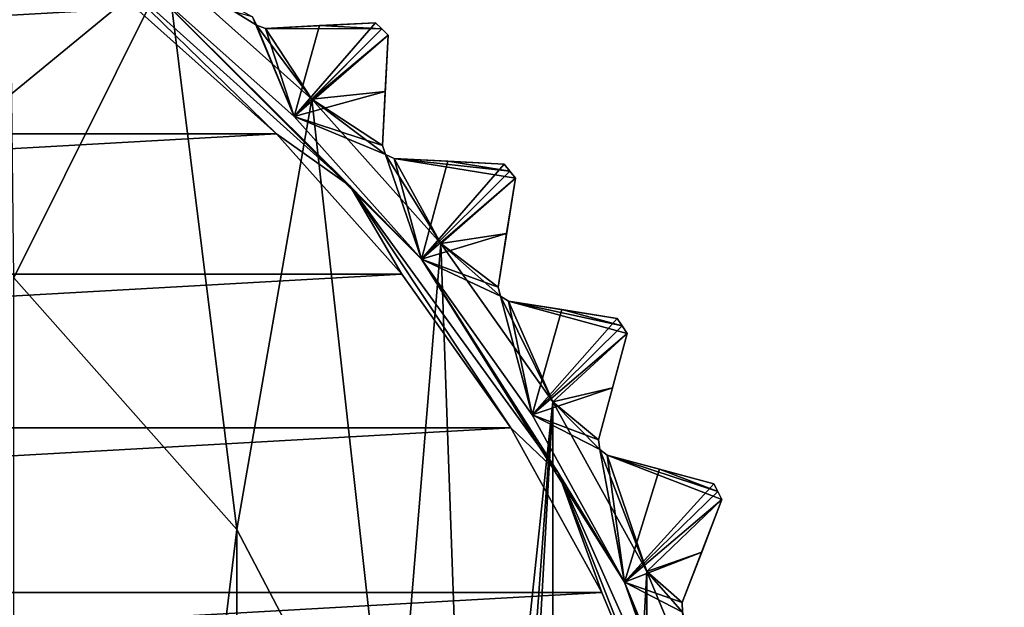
# Model space of a CAD drawing. Header units: millimetres. Extents: x -175 to 114, y -36 to 283.
# Tile 90 of 112: x 78.01 to 85.96, y 5.76 to 10.5. Entities that reach past the tile are written whole.
import ezdxf

# ---------------------------------------------------------------- set-up
doc = ezdxf.new("R2010")
doc.units = ezdxf.units.MM
doc.header["$LTSCALE"] = 65.185185
for name, color, linetype in [('101', 7, 'CONTINUOUS'), ('168', 7, 'CONTINUOUS'), ('192', 7, 'CONTINUOUS'), ('193', 7, 'CONTINUOUS'), ('194', 7, 'CONTINUOUS'), ('195', 7, 'CONTINUOUS'), ('196', 7, 'CONTINUOUS'), ('2', 7, 'CONTINUOUS'), ('234', 7, 'CONTINUOUS'), ('235', 7, 'CONTINUOUS'), ('30', 7, 'CONTINUOUS'), ('418', 7, 'CONTINUOUS'), ('419', 7, 'CONTINUOUS'), ('422', 7, 'CONTINUOUS'), ('45', 7, 'CONTINUOUS'), ('46', 7, 'CONTINUOUS'), ('467', 7, 'CONTINUOUS'), ('468', 7, 'CONTINUOUS'), ('469', 7, 'CONTINUOUS'), ('470', 7, 'CONTINUOUS'), ('92', 7, 'CONTINUOUS'), ('94', 7, 'CONTINUOUS'), ('95', 7, 'CONTINUOUS'), ('96', 7, 'CONTINUOUS'), ('97', 7, 'CONTINUOUS'), ('98', 7, 'CONTINUOUS'), ('99', 7, 'CONTINUOUS')]:
    doc.layers.add(name, color=color, linetype=linetype)

msp = doc.modelspace()

# ---------------------------------------------------------------- linework, layer by layer
at = {"layer": '101', "linetype": 'CONTINUOUS'}
for points in [[(83.6749, 6.6321, 93.8), (83.6749, 6.6321, 108.5), (83.356, 5.8012, 93.1543), (83.6749, 6.6321, 93.8)], [(83.356, 5.8012, 93.1543), (83.6749, 6.6321, 108.5), (83.5123, 6.2084, 108.8326), (83.356, 5.8012, 93.1543)], [(83.5123, 6.2084, 93.4675), (83.6749, 6.6321, 93.8), (83.356, 5.8012, 93.1543), (83.5123, 6.2084, 93.4675)], [(83.356, 5.8012, 109.1457), (83.356, 5.8012, 93.1543), (83.5123, 6.2084, 108.8326), (83.356, 5.8012, 109.1457)]]:
    msp.add_3dface(points, dxfattribs=at)
at = {"layer": '168', "linetype": 'CONTINUOUS'}
for points in [[(80.3642, 9.8641, 93), (79.1977, 10.9065, 93), (79.9179, 10.4596, 93.1248), (80.3642, 9.8641, 93)], [(79.1977, 10.9065, 93), (79.8849, 10.5287, 93.1543), (79.9179, 10.4596, 93.1248), (79.1977, 10.9065, 93)], [(79.99, 10.4341, 93.1543), (80.3642, 9.8641, 93), (79.9179, 10.4596, 93.1248), (79.99, 10.4341, 93.1543)], [(79.99, 10.4341, 93.1543), (80.4255, 10.4569, 93.4674), (80.9298, 10.4298, 93.8), (79.99, 10.4341, 93.1543)], [(80.3642, 9.8641, 93), (79.99, 10.4341, 93.1543), (80.9298, 10.4298, 93.8), (80.3642, 9.8641, 93)], [(80.9806, 10.3788, 93.8), (80.3642, 9.8641, 93), (80.9298, 10.4298, 93.8), (80.9806, 10.3788, 93.8)], [(80.4255, 10.4569, 93.4674), (80.8788, 10.4806, 93.8), (80.9298, 10.4298, 93.8), (80.4255, 10.4569, 93.4674)], [(80.3642, 9.8641, 93), (80.9806, 10.3788, 93.8), (80.9569, 9.9256, 93.4675), (80.3642, 9.8641, 93)], [(80.3642, 9.8641, 93), (80.9569, 9.9256, 93.4675), (80.9341, 9.49, 93.1543), (80.3642, 9.8641, 93)], [(81.4066, 8.6976, 93), (80.3642, 9.8641, 93), (80.9597, 9.4178, 93.1248), (81.4066, 8.6976, 93)], [(80.3642, 9.8641, 93), (80.9341, 9.49, 93.1543), (80.9597, 9.4178, 93.1248), (80.3642, 9.8641, 93)], [(81.0287, 9.3849, 93.1543), (81.4066, 8.6976, 93), (80.9597, 9.4178, 93.1248), (81.0287, 9.3849, 93.1543)], [(81.4066, 8.6976, 93), (81.0287, 9.3849, 93.1543), (82.0081, 9.2264, 93.8), (81.4066, 8.6976, 93)], [(81.0287, 9.3849, 93.1543), (81.4641, 9.3621, 93.4674), (81.9629, 9.2825, 93.8), (81.0287, 9.3849, 93.1543)], [(82.0081, 9.2264, 93.8), (81.0287, 9.3849, 93.1543), (81.9629, 9.2825, 93.8), (82.0081, 9.2264, 93.8)], [(81.4641, 9.3621, 93.4674), (81.9174, 9.3384, 93.8), (81.9629, 9.2825, 93.8), (81.4641, 9.3621, 93.4674)], [(81.4066, 8.6976, 93), (82.0081, 9.2264, 93.8), (81.9371, 8.7782, 93.4675), (81.4066, 8.6976, 93)], [(81.4066, 8.6976, 93), (81.9371, 8.7782, 93.4675), (81.8689, 8.3474, 93.1543), (81.4066, 8.6976, 93)], [(82.3117, 7.4219, 93), (81.4066, 8.6976, 93), (81.8868, 8.2729, 93.1248), (82.3117, 7.4219, 93)], [(81.4066, 8.6976, 93), (81.8689, 8.3474, 93.1543), (81.8868, 8.2729, 93.1248), (81.4066, 8.6976, 93)], [(81.952, 8.233, 93.1543), (82.3117, 7.4219, 93), (81.8868, 8.2729, 93.1248), (81.952, 8.233, 93.1543)], [(82.3117, 7.4219, 93), (81.952, 8.233, 93.1543), (82.9095, 7.9729, 93.8), (82.3117, 7.4219, 93)], [(81.952, 8.233, 93.1543), (82.3827, 8.1648, 93.4674), (82.8704, 8.0334, 93.8), (81.952, 8.233, 93.1543)], [(82.9095, 7.9729, 93.8), (81.952, 8.233, 93.1543), (82.8704, 8.0334, 93.8), (82.9095, 7.9729, 93.8)], [(82.3827, 8.1648, 93.4674), (82.831, 8.0938, 93.8), (82.8704, 8.0334, 93.8), (82.3827, 8.1648, 93.4674)], [(82.3117, 7.4219, 93), (82.9095, 7.9729, 93.8), (82.792, 7.5346, 93.4675), (82.3117, 7.4219, 93)], [(82.3117, 7.4219, 93), (82.792, 7.5346, 93.4675), (82.6791, 7.1133, 93.1543), (82.3117, 7.4219, 93)], [(83.0685, 6.0528, 93), (82.3117, 7.4219, 93), (82.6892, 7.0374, 93.1248), (83.0685, 6.0528, 93)], [(82.3117, 7.4219, 93), (82.6791, 7.1133, 93.1543), (82.6892, 7.0374, 93.1248), (82.3117, 7.4219, 93)], [(82.7499, 6.9908, 93.1543), (83.0685, 6.0528, 93), (82.6892, 7.0374, 93.1248), (82.7499, 6.9908, 93.1543)], [(83.0685, 6.0528, 93), (82.7499, 6.9908, 93.1543), (83.6749, 6.6321, 93.8), (83.0685, 6.0528, 93)], [(82.7499, 6.9908, 93.1543), (83.171, 6.878, 93.4674), (83.6423, 6.6964, 93.8), (82.7499, 6.9908, 93.1543)], [(83.6749, 6.6321, 93.8), (82.7499, 6.9908, 93.1543), (83.6423, 6.6964, 93.8), (83.6749, 6.6321, 93.8)], [(83.171, 6.878, 93.4674), (83.6095, 6.7605, 93.8), (83.6423, 6.6964, 93.8), (83.171, 6.878, 93.4674)], [(83.0685, 6.0528, 93), (83.6749, 6.6321, 93.8), (83.5123, 6.2084, 93.4675), (83.0685, 6.0528, 93)], [(83.0685, 6.0528, 93), (83.5123, 6.2084, 93.4675), (83.356, 5.8012, 93.1543), (83.0685, 6.0528, 93)], [(83.6672, 4.6074, 93), (83.0685, 6.0528, 93), (83.358, 5.7247, 93.1248), (83.6672, 4.6074, 93)], [(83.0685, 6.0528, 93), (83.356, 5.8012, 93.1543), (83.358, 5.7247, 93.1248), (83.0685, 6.0528, 93)]]:
    msp.add_3dface(points, dxfattribs=at)
at = {"layer": '192', "linetype": 'CONTINUOUS'}
for points in [[(79.8849, 10.5287, 93.1543), (79.8849, 10.5287, 109.1457), (79.9179, 10.4596, 109.1752), (79.8849, 10.5287, 93.1543)], [(79.9179, 10.4596, 93.1248), (79.8849, 10.5287, 93.1543), (79.9179, 10.4596, 109.1752), (79.9179, 10.4596, 93.1248)], [(79.99, 10.4341, 109.1457), (79.99, 10.4341, 93.1543), (79.9179, 10.4596, 93.1248), (79.99, 10.4341, 109.1457)], [(79.99, 10.4341, 109.1457), (79.9179, 10.4596, 93.1248), (79.9179, 10.4596, 109.1752), (79.99, 10.4341, 109.1457)]]:
    msp.add_3dface(points, dxfattribs=at)
at = {"layer": '193', "linetype": 'CONTINUOUS'}
for points in [[(80.9341, 9.49, 93.1543), (80.9341, 9.49, 109.1457), (80.9597, 9.4178, 109.1752), (80.9341, 9.49, 93.1543)], [(80.9597, 9.4178, 93.1248), (80.9341, 9.49, 93.1543), (80.9597, 9.4178, 109.1752), (80.9597, 9.4178, 93.1248)], [(81.0287, 9.3849, 109.1457), (81.0287, 9.3849, 93.1543), (80.9597, 9.4178, 93.1248), (81.0287, 9.3849, 109.1457)], [(81.0287, 9.3849, 109.1457), (80.9597, 9.4178, 93.1248), (80.9597, 9.4178, 109.1752), (81.0287, 9.3849, 109.1457)]]:
    msp.add_3dface(points, dxfattribs=at)
at = {"layer": '194', "linetype": 'CONTINUOUS'}
for points in [[(81.8689, 8.3474, 93.1543), (81.8689, 8.3474, 109.1457), (81.8868, 8.2729, 109.1752), (81.8689, 8.3474, 93.1543)], [(81.8868, 8.2729, 93.1248), (81.8689, 8.3474, 93.1543), (81.8868, 8.2729, 109.1752), (81.8868, 8.2729, 93.1248)], [(81.952, 8.233, 109.1457), (81.952, 8.233, 93.1543), (81.8868, 8.2729, 93.1248), (81.952, 8.233, 109.1457)], [(81.952, 8.233, 109.1457), (81.8868, 8.2729, 93.1248), (81.8868, 8.2729, 109.1752), (81.952, 8.233, 109.1457)]]:
    msp.add_3dface(points, dxfattribs=at)
at = {"layer": '195', "linetype": 'CONTINUOUS'}
for points in [[(82.6791, 7.1133, 93.1543), (82.6791, 7.1133, 109.1457), (82.6892, 7.0374, 109.1752), (82.6791, 7.1133, 93.1543)], [(82.6892, 7.0374, 93.1248), (82.6791, 7.1133, 93.1543), (82.6892, 7.0374, 109.1752), (82.6892, 7.0374, 93.1248)], [(82.7499, 6.9908, 109.1457), (82.7499, 6.9908, 93.1543), (82.6892, 7.0374, 93.1248), (82.7499, 6.9908, 109.1457)], [(82.7499, 6.9908, 109.1457), (82.6892, 7.0374, 93.1248), (82.6892, 7.0374, 109.1752), (82.7499, 6.9908, 109.1457)]]:
    msp.add_3dface(points, dxfattribs=at)
at = {"layer": '196', "linetype": 'CONTINUOUS'}
for points in [[(83.356, 5.8012, 93.1543), (83.356, 5.8012, 109.1457), (83.358, 5.7247, 109.1752), (83.356, 5.8012, 93.1543)], [(83.358, 5.7247, 93.1248), (83.356, 5.8012, 93.1543), (83.358, 5.7247, 109.1752), (83.358, 5.7247, 93.1248)]]:
    msp.add_3dface(points, dxfattribs=at)
at = {"layer": '2', "linetype": 'CONTINUOUS'}
for points in [[(113.25, -35.25, 92.5), (113.25, 35.25, 92.5), (-66.25, 35.25, 92.5), (113.25, -35.25, 92.5)], [(113.25, -35.25, 92.5), (-66.25, 35.25, 92.5), (-18.1198, 11.172, 92.5), (113.25, -35.25, 92.5)], [(-15.7687, 9.6947, 92.5), (113.25, -35.25, 92.5), (-18.1198, 11.172, 92.5), (-15.7687, 9.6947, 92.5)], [(-13.8053, 7.7313, 92.5), (113.25, -35.25, 92.5), (-15.7687, 9.6947, 92.5), (-13.8053, 7.7313, 92.5)], [(-12.328, 5.3802, 92.5), (113.25, -35.25, 92.5), (-13.8053, 7.7313, 92.5), (-12.328, 5.3802, 92.5)]]:
    msp.add_3dface(points, dxfattribs=at)
at = {"layer": '234', "linetype": 'CONTINUOUS'}
for points in [[(79.7586, 6.3907, 93.5), (77.9602, -8.4207, 93.5), (77.9602, 8.4207, 93.5), (79.7586, 6.3907, 93.5)], [(79.7586, -6.3907, 93.5), (77.9602, -8.4207, 93.5), (79.7586, 6.3907, 93.5), (79.7586, -6.3907, 93.5)], [(81.019, 3.9893, 93.5), (79.7586, -6.3907, 93.5), (79.7586, 6.3907, 93.5), (81.019, 3.9893, 93.5)]]:
    msp.add_3dface(points, dxfattribs=at)
at = {"layer": '235', "linetype": 'CONTINUOUS'}
for points in [[(77.9602, 8.4207, 93), (79.7586, 6.3907, 93), (77.9602, 8.4207, 93.5), (77.9602, 8.4207, 93)], [(79.7586, 6.3907, 93), (79.7586, 6.3907, 93.5), (77.9602, 8.4207, 93.5), (79.7586, 6.3907, 93)], [(79.7586, 6.3907, 93), (81.019, 3.9893, 93), (79.7586, 6.3907, 93.5), (79.7586, 6.3907, 93)], [(81.019, 3.9893, 93), (81.019, 3.9893, 93.5), (79.7586, 6.3907, 93.5), (81.019, 3.9893, 93)]]:
    msp.add_3dface(points, dxfattribs=at)
at = {"layer": '30', "color": 7, "linetype": 'CONTINUOUS', "true_color": 0x21211a}
for points in [[(26, -32.75, 79.5), (38.3306, -6.0045, 79.5), (105.75, 32.75, 79.5), (26, -32.75, 79.5)], [(105.75, -32.75, 79.5), (26, -32.75, 79.5), (105.75, 32.75, 79.5), (105.75, -32.75, 79.5)], [(36.2903, 9.6129, 79.5), (34.0555, 12.0242, 79.5), (105.75, 32.75, 79.5), (36.2903, 9.6129, 79.5)], [(37.9851, 6.7957, 79.5), (36.2903, 9.6129, 79.5), (105.75, 32.75, 79.5), (37.9851, 6.7957, 79.5)], [(39.0683, 3.6917, 79.5), (37.9851, 6.7957, 79.5), (105.75, 32.75, 79.5), (39.0683, 3.6917, 79.5)], [(38.3306, -6.0045, 79.5), (39.2448, -2.8464, 79.5), (105.75, 32.75, 79.5), (38.3306, -6.0045, 79.5)], [(39.4942, 0.4317, 79.5), (39.0683, 3.6917, 79.5), (105.75, 32.75, 79.5), (39.4942, 0.4317, 79.5)], [(39.2448, -2.8464, 79.5), (39.4942, 0.4317, 79.5), (105.75, 32.75, 79.5), (39.2448, -2.8464, 79.5)]]:
    msp.add_3dface(points, dxfattribs=at)
at = {"layer": '418', "linetype": 'CONTINUOUS'}
for points in [[(80.2228, 9.7227, 109.5), (79.8849, 10.5287, 109.1457), (79.073, 10.7502, 109.5), (80.2228, 9.7227, 109.5)], [(79.9179, 10.4596, 109.1752), (79.8849, 10.5287, 109.1457), (80.2228, 9.7227, 109.5), (79.9179, 10.4596, 109.1752)], [(79.99, 10.4341, 109.1457), (79.9179, 10.4596, 109.1752), (80.2228, 9.7227, 109.5), (79.99, 10.4341, 109.1457)], [(80.4255, 10.4569, 108.8326), (79.99, 10.4341, 109.1457), (80.2228, 9.7227, 109.5), (80.4255, 10.4569, 108.8326)], [(80.8788, 10.4806, 108.5), (80.4255, 10.4569, 108.8326), (80.2228, 9.7227, 109.5), (80.8788, 10.4806, 108.5)], [(80.8788, 10.4806, 108.5), (80.2228, 9.7227, 109.5), (80.9298, 10.4298, 108.5), (80.8788, 10.4806, 108.5)], [(80.2228, 9.7227, 109.5), (80.9806, 10.3788, 108.5), (80.9298, 10.4298, 108.5), (80.2228, 9.7227, 109.5)], [(80.9569, 9.9255, 108.8326), (80.9806, 10.3788, 108.5), (80.2228, 9.7227, 109.5), (80.9569, 9.9255, 108.8326)], [(80.9341, 9.49, 109.1457), (80.9569, 9.9255, 108.8326), (80.2228, 9.7227, 109.5), (80.9341, 9.49, 109.1457)], [(80.9597, 9.4178, 109.1752), (80.9341, 9.49, 109.1457), (80.2228, 9.7227, 109.5), (80.9597, 9.4178, 109.1752)], [(81.2502, 8.573, 109.5), (80.9597, 9.4178, 109.1752), (80.2228, 9.7227, 109.5), (81.2502, 8.573, 109.5)], [(81.0287, 9.3849, 109.1457), (80.9597, 9.4178, 109.1752), (81.2502, 8.573, 109.5), (81.0287, 9.3849, 109.1457)], [(81.4642, 9.3621, 108.8326), (81.0287, 9.3849, 109.1457), (81.2502, 8.573, 109.5), (81.4642, 9.3621, 108.8326)], [(81.9174, 9.3384, 108.5), (81.4642, 9.3621, 108.8326), (81.2502, 8.573, 109.5), (81.9174, 9.3384, 108.5)], [(81.9174, 9.3384, 108.5), (81.2502, 8.573, 109.5), (81.9629, 9.2825, 108.5), (81.9174, 9.3384, 108.5)], [(81.2502, 8.573, 109.5), (82.0081, 9.2264, 108.5), (81.9629, 9.2825, 108.5), (81.2502, 8.573, 109.5)], [(81.9371, 8.7781, 108.8326), (82.0081, 9.2264, 108.5), (81.2502, 8.573, 109.5), (81.9371, 8.7781, 108.8326)], [(81.8689, 8.3474, 109.1457), (81.9371, 8.7781, 108.8326), (81.2502, 8.573, 109.5), (81.8689, 8.3474, 109.1457)], [(81.8868, 8.2729, 109.1752), (81.8689, 8.3474, 109.1457), (81.2502, 8.573, 109.5), (81.8868, 8.2729, 109.1752)], [(82.1425, 7.3154, 109.5), (81.8868, 8.2729, 109.1752), (81.2502, 8.573, 109.5), (82.1425, 7.3154, 109.5)], [(81.952, 8.233, 109.1457), (81.8868, 8.2729, 109.1752), (82.1425, 7.3154, 109.5), (81.952, 8.233, 109.1457)], [(82.3827, 8.1648, 108.8326), (81.952, 8.233, 109.1457), (82.1425, 7.3154, 109.5), (82.3827, 8.1648, 108.8326)], [(82.831, 8.0938, 108.5), (82.3827, 8.1648, 108.8326), (82.1425, 7.3154, 109.5), (82.831, 8.0938, 108.5)], [(82.831, 8.0938, 108.5), (82.1425, 7.3154, 109.5), (82.8704, 8.0334, 108.5), (82.831, 8.0938, 108.5)], [(82.1425, 7.3154, 109.5), (82.9095, 7.9729, 108.5), (82.8704, 8.0334, 108.5), (82.1425, 7.3154, 109.5)], [(82.792, 7.5345, 108.8326), (82.9095, 7.9729, 108.5), (82.1425, 7.3154, 109.5), (82.792, 7.5345, 108.8326)], [(82.6791, 7.1133, 109.1457), (82.792, 7.5345, 108.8326), (82.1425, 7.3154, 109.5), (82.6791, 7.1133, 109.1457)], [(82.6892, 7.0374, 109.1752), (82.6791, 7.1133, 109.1457), (82.1425, 7.3154, 109.5), (82.6892, 7.0374, 109.1752)], [(82.8883, 5.9659, 109.5), (82.6892, 7.0374, 109.1752), (82.1425, 7.3154, 109.5), (82.8883, 5.9659, 109.5)], [(82.7499, 6.9908, 109.1457), (82.6892, 7.0374, 109.1752), (82.8883, 5.9659, 109.5), (82.7499, 6.9908, 109.1457)], [(83.1711, 6.8779, 108.8326), (82.7499, 6.9908, 109.1457), (82.8883, 5.9659, 109.5), (83.1711, 6.8779, 108.8326)], [(83.6095, 6.7605, 108.5), (83.1711, 6.8779, 108.8326), (82.8883, 5.9659, 109.5), (83.6095, 6.7605, 108.5)], [(83.6095, 6.7605, 108.5), (82.8883, 5.9659, 109.5), (83.6423, 6.6964, 108.5), (83.6095, 6.7605, 108.5)], [(82.8883, 5.9659, 109.5), (83.6749, 6.6321, 108.5), (83.6423, 6.6964, 108.5), (82.8883, 5.9659, 109.5)], [(83.5123, 6.2084, 108.8326), (83.6749, 6.6321, 108.5), (82.8883, 5.9659, 109.5), (83.5123, 6.2084, 108.8326)], [(83.356, 5.8012, 109.1457), (83.5123, 6.2084, 108.8326), (82.8883, 5.9659, 109.5), (83.356, 5.8012, 109.1457)], [(83.358, 5.7247, 109.1752), (83.356, 5.8012, 109.1457), (82.8883, 5.9659, 109.5), (83.358, 5.7247, 109.1752)], [(83.4784, 4.5413, 109.5), (83.358, 5.7247, 109.1752), (82.8883, 5.9659, 109.5), (83.4784, 4.5413, 109.5)]]:
    msp.add_3dface(points, dxfattribs=at)
at = {"layer": '419', "linetype": 'CONTINUOUS'}
for points in [[(80.2228, 9.7227, 109.5), (79.073, 10.7502, 109.5), (81.2502, 8.573, 109.8), (80.2228, 9.7227, 109.5)], [(81.2502, 8.573, 109.8), (79.073, 10.7502, 109.5), (79.073, 10.7502, 109.8), (81.2502, 8.573, 109.8)], [(81.2502, 8.573, 109.5), (80.2228, 9.7227, 109.5), (81.2502, 8.573, 109.8), (81.2502, 8.573, 109.5)], [(82.1425, 7.3154, 109.5), (81.2502, 8.573, 109.5), (82.8883, 5.9659, 109.8), (82.1425, 7.3154, 109.5)], [(82.8883, 5.9659, 109.8), (81.2502, 8.573, 109.5), (81.2502, 8.573, 109.8), (82.8883, 5.9659, 109.8)], [(82.8883, 5.9659, 109.5), (82.1425, 7.3154, 109.5), (82.8883, 5.9659, 109.8), (82.8883, 5.9659, 109.5)], [(83.4784, 4.5413, 109.5), (82.8883, 5.9659, 109.5), (83.9053, 3.0597, 109.8), (83.4784, 4.5413, 109.5)], [(83.9053, 3.0597, 109.8), (82.8883, 5.9659, 109.5), (82.8883, 5.9659, 109.8), (83.9053, 3.0597, 109.8)]]:
    msp.add_3dface(points, dxfattribs=at)
at = {"layer": '422', "linetype": 'CONTINUOUS'}
for points in [[(78.9449, 10.5965, 110), (80.0786, 9.584, 110), (78.5476, 11.0766, 109.9414), (78.9449, 10.5965, 110)], [(78.5476, 11.0766, 109.9414), (80.0786, 9.584, 110), (80.6747, 9.1613, 109.9414), (78.5476, 11.0766, 109.9414)], [(79.073, 10.7502, 109.8), (78.5476, 11.0766, 109.9414), (80.6747, 9.1613, 109.9414), (79.073, 10.7502, 109.8)], [(81.2502, 8.573, 109.8), (79.073, 10.7502, 109.8), (80.6747, 9.1613, 109.9414), (81.2502, 8.573, 109.8)], [(80.0786, 9.584, 110), (81.0918, 8.4508, 110), (80.6747, 9.1613, 109.9414), (80.0786, 9.584, 110)], [(81.0918, 8.4508, 110), (81.9717, 7.2113, 110), (80.6747, 9.1613, 109.9414), (81.0918, 8.4508, 110)], [(80.6747, 9.1613, 109.9414), (81.9717, 7.2113, 110), (82.3571, 6.8457, 109.9414), (80.6747, 9.1613, 109.9414)], [(81.2502, 8.573, 109.8), (80.6747, 9.1613, 109.9414), (82.3571, 6.8457, 109.9414), (81.2502, 8.573, 109.8)], [(82.8883, 5.9659, 109.8), (81.2502, 8.573, 109.8), (82.3571, 6.8457, 109.9414), (82.8883, 5.9659, 109.8)], [(81.9717, 7.2113, 110), (82.7072, 5.8811, 110), (82.3571, 6.8457, 109.9414), (81.9717, 7.2113, 110)], [(82.7072, 5.8811, 110), (83.2891, 4.4768, 110), (82.3571, 6.8457, 109.9414), (82.7072, 5.8811, 110)], [(82.3571, 6.8457, 109.9414), (83.2891, 4.4768, 110), (83.5213, 4.2309, 109.9414), (82.3571, 6.8457, 109.9414)], [(82.8883, 5.9659, 109.8), (82.3571, 6.8457, 109.9414), (83.5213, 4.2309, 109.9414), (82.8883, 5.9659, 109.8)], [(83.9053, 3.0597, 109.8), (82.8883, 5.9659, 109.8), (83.5213, 4.2309, 109.9414), (83.9053, 3.0597, 109.8)]]:
    msp.add_3dface(points, dxfattribs=at)
at = {"layer": '45', "linetype": 'CONTINUOUS'}
for points in [[(80.0786, 9.584, 110), (78.9449, 10.5965, 110), (60.9214, 9.584, 110), (80.0786, 9.584, 110)], [(60.9214, 9.584, 110), (78.9449, 10.5965, 110), (62.0551, 10.5965, 110), (60.9214, 9.584, 110)], [(81.0918, 8.4508, 110), (80.0786, 9.584, 110), (59.9082, 8.4508, 110), (81.0918, 8.4508, 110)], [(59.9082, 8.4508, 110), (80.0786, 9.584, 110), (60.9214, 9.584, 110), (59.9082, 8.4508, 110)], [(81.9717, 7.2113, 110), (81.0918, 8.4508, 110), (59.0283, 7.2113, 110), (81.9717, 7.2113, 110)], [(59.0283, 7.2113, 110), (81.0918, 8.4508, 110), (59.9082, 8.4508, 110), (59.0283, 7.2113, 110)], [(82.7072, 5.8811, 110), (81.9717, 7.2113, 110), (58.2928, 5.8811, 110), (82.7072, 5.8811, 110)], [(58.2928, 5.8811, 110), (81.9717, 7.2113, 110), (59.0283, 7.2113, 110), (58.2928, 5.8811, 110)], [(83.2891, 4.4768, 110), (82.7072, 5.8811, 110), (57.7109, 4.4768, 110), (83.2891, 4.4768, 110)], [(57.7109, 4.4768, 110), (82.7072, 5.8811, 110), (58.2928, 5.8811, 110), (57.7109, 4.4768, 110)]]:
    msp.add_3dface(points, dxfattribs=at)
at = {"layer": '46', "linetype": 'CONTINUOUS'}
for points in [[(77.9218, 11.8118, 93), (79.1977, 10.9065, 93), (77.9602, 8.4207, 93), (77.9218, 11.8118, 93)], [(77.9602, 8.4207, 93), (79.1977, 10.9065, 93), (79.7586, 6.3907, 93), (77.9602, 8.4207, 93)], [(79.1977, 10.9065, 93), (80.3642, 9.8641, 93), (79.7586, 6.3907, 93), (79.1977, 10.9065, 93)], [(79.7586, 6.3907, 93), (80.3642, 9.8641, 93), (81.019, 3.9893, 93), (79.7586, 6.3907, 93)], [(80.3642, 9.8641, 93), (81.4066, 8.6976, 93), (81.019, 3.9893, 93), (80.3642, 9.8641, 93)], [(81.019, 3.9893, 93), (81.4066, 8.6976, 93), (81.668, 1.356, 93), (81.019, 3.9893, 93)], [(81.4066, 8.6976, 93), (82.3117, 7.4219, 93), (81.668, 1.356, 93), (81.4066, 8.6976, 93)], [(82.3117, -7.4219, 93), (81.4066, -8.6976, 93), (82.3117, 7.4219, 93), (82.3117, -7.4219, 93)], [(82.3117, 7.4219, 93), (81.4066, -8.6976, 93), (81.668, -1.356, 93), (82.3117, 7.4219, 93)], [(81.668, 1.356, 93), (82.3117, 7.4219, 93), (81.668, -1.356, 93), (81.668, 1.356, 93)], [(83.0685, 6.0528, 93), (82.3117, -7.4219, 93), (82.3117, 7.4219, 93), (83.0685, 6.0528, 93)], [(83.0685, -6.0528, 93), (82.3117, -7.4219, 93), (83.0685, 6.0528, 93), (83.0685, -6.0528, 93)], [(83.6672, 4.6074, 93), (83.0685, -6.0528, 93), (83.0685, 6.0528, 93), (83.6672, 4.6074, 93)]]:
    msp.add_3dface(points, dxfattribs=at)
at = {"layer": '467', "linetype": 'CONTINUOUS'}
for points in [[(80.8788, 10.4806, 93.8), (80.8788, 10.4806, 108.5), (80.9298, 10.4298, 108.5), (80.8788, 10.4806, 93.8)], [(80.9298, 10.4298, 93.8), (80.8788, 10.4806, 93.8), (80.9298, 10.4298, 108.5), (80.9298, 10.4298, 93.8)], [(80.9806, 10.3788, 108.5), (80.9806, 10.3788, 93.8), (80.9298, 10.4298, 93.8), (80.9806, 10.3788, 108.5)], [(80.9806, 10.3788, 108.5), (80.9298, 10.4298, 93.8), (80.9298, 10.4298, 108.5), (80.9806, 10.3788, 108.5)]]:
    msp.add_3dface(points, dxfattribs=at)
at = {"layer": '468', "linetype": 'CONTINUOUS'}
for points in [[(81.9174, 9.3384, 93.8), (81.9174, 9.3384, 108.5), (81.9629, 9.2825, 108.5), (81.9174, 9.3384, 93.8)], [(81.9629, 9.2825, 93.8), (81.9174, 9.3384, 93.8), (81.9629, 9.2825, 108.5), (81.9629, 9.2825, 93.8)], [(82.0081, 9.2264, 108.5), (82.0081, 9.2264, 93.8), (81.9629, 9.2825, 93.8), (82.0081, 9.2264, 108.5)], [(82.0081, 9.2264, 108.5), (81.9629, 9.2825, 93.8), (81.9629, 9.2825, 108.5), (82.0081, 9.2264, 108.5)]]:
    msp.add_3dface(points, dxfattribs=at)
at = {"layer": '469', "linetype": 'CONTINUOUS'}
for points in [[(82.831, 8.0938, 93.8), (82.831, 8.0938, 108.5), (82.8704, 8.0334, 108.5), (82.831, 8.0938, 93.8)], [(82.8704, 8.0334, 93.8), (82.831, 8.0938, 93.8), (82.8704, 8.0334, 108.5), (82.8704, 8.0334, 93.8)], [(82.9095, 7.9729, 108.5), (82.9095, 7.9729, 93.8), (82.8704, 8.0334, 93.8), (82.9095, 7.9729, 108.5)], [(82.9095, 7.9729, 108.5), (82.8704, 8.0334, 93.8), (82.8704, 8.0334, 108.5), (82.9095, 7.9729, 108.5)]]:
    msp.add_3dface(points, dxfattribs=at)
at = {"layer": '470', "linetype": 'CONTINUOUS'}
for points in [[(83.6095, 6.7605, 93.8), (83.6095, 6.7605, 108.5), (83.6423, 6.6964, 108.5), (83.6095, 6.7605, 93.8)], [(83.6423, 6.6964, 93.8), (83.6095, 6.7605, 93.8), (83.6423, 6.6964, 108.5), (83.6423, 6.6964, 93.8)], [(83.6749, 6.6321, 108.5), (83.6749, 6.6321, 93.8), (83.6423, 6.6964, 93.8), (83.6749, 6.6321, 108.5)], [(83.6749, 6.6321, 108.5), (83.6423, 6.6964, 93.8), (83.6423, 6.6964, 108.5), (83.6749, 6.6321, 108.5)]]:
    msp.add_3dface(points, dxfattribs=at)
at = {"layer": '92', "linetype": 'CONTINUOUS'}
for points in [[(80.4255, 10.4569, 108.8326), (80.8788, 10.4806, 108.5), (79.99, 10.4341, 109.1457), (80.4255, 10.4569, 108.8326)], [(79.99, 10.4341, 109.1457), (80.8788, 10.4806, 108.5), (80.8788, 10.4806, 93.8), (79.99, 10.4341, 109.1457)], [(80.4255, 10.4569, 93.4674), (79.99, 10.4341, 109.1457), (80.8788, 10.4806, 93.8), (80.4255, 10.4569, 93.4674)], [(79.99, 10.4341, 93.1543), (79.99, 10.4341, 109.1457), (80.4255, 10.4569, 93.4674), (79.99, 10.4341, 93.1543)]]:
    msp.add_3dface(points, dxfattribs=at)
at = {"layer": '94', "linetype": 'CONTINUOUS'}
for points in [[(81.4642, 9.3621, 108.8326), (81.9174, 9.3384, 108.5), (81.0287, 9.3849, 109.1457), (81.4642, 9.3621, 108.8326)], [(81.0287, 9.3849, 109.1457), (81.9174, 9.3384, 108.5), (81.9174, 9.3384, 93.8), (81.0287, 9.3849, 109.1457)], [(81.0287, 9.3849, 93.1543), (81.0287, 9.3849, 109.1457), (81.4641, 9.3621, 93.4674), (81.0287, 9.3849, 93.1543)], [(81.4641, 9.3621, 93.4674), (81.0287, 9.3849, 109.1457), (81.9174, 9.3384, 93.8), (81.4641, 9.3621, 93.4674)]]:
    msp.add_3dface(points, dxfattribs=at)
at = {"layer": '95', "linetype": 'CONTINUOUS'}
for points in [[(80.9806, 10.3788, 93.8), (80.9806, 10.3788, 108.5), (80.9341, 9.49, 93.1543), (80.9806, 10.3788, 93.8)], [(80.9341, 9.49, 93.1543), (80.9806, 10.3788, 108.5), (80.9569, 9.9255, 108.8326), (80.9341, 9.49, 93.1543)], [(80.9569, 9.9256, 93.4675), (80.9806, 10.3788, 93.8), (80.9341, 9.49, 93.1543), (80.9569, 9.9256, 93.4675)], [(80.9341, 9.49, 109.1457), (80.9341, 9.49, 93.1543), (80.9569, 9.9255, 108.8326), (80.9341, 9.49, 109.1457)]]:
    msp.add_3dface(points, dxfattribs=at)
at = {"layer": '96', "linetype": 'CONTINUOUS'}
for points in [[(82.3827, 8.1648, 108.8326), (82.831, 8.0938, 108.5), (81.952, 8.233, 109.1457), (82.3827, 8.1648, 108.8326)], [(81.952, 8.233, 109.1457), (82.831, 8.0938, 108.5), (82.831, 8.0938, 93.8), (81.952, 8.233, 109.1457)], [(81.952, 8.233, 93.1543), (81.952, 8.233, 109.1457), (82.3827, 8.1648, 93.4674), (81.952, 8.233, 93.1543)], [(82.3827, 8.1648, 93.4674), (81.952, 8.233, 109.1457), (82.831, 8.0938, 93.8), (82.3827, 8.1648, 93.4674)]]:
    msp.add_3dface(points, dxfattribs=at)
at = {"layer": '97', "linetype": 'CONTINUOUS'}
for points in [[(82.0081, 9.2264, 93.8), (82.0081, 9.2264, 108.5), (81.8689, 8.3474, 93.1543), (82.0081, 9.2264, 93.8)], [(81.8689, 8.3474, 93.1543), (82.0081, 9.2264, 108.5), (81.9371, 8.7781, 108.8326), (81.8689, 8.3474, 93.1543)], [(81.9371, 8.7782, 93.4675), (82.0081, 9.2264, 93.8), (81.8689, 8.3474, 93.1543), (81.9371, 8.7782, 93.4675)], [(81.8689, 8.3474, 109.1457), (81.8689, 8.3474, 93.1543), (81.9371, 8.7781, 108.8326), (81.8689, 8.3474, 109.1457)]]:
    msp.add_3dface(points, dxfattribs=at)
at = {"layer": '98', "linetype": 'CONTINUOUS'}
for points in [[(83.1711, 6.8779, 108.8326), (83.6095, 6.7605, 108.5), (82.7499, 6.9908, 109.1457), (83.1711, 6.8779, 108.8326)], [(82.7499, 6.9908, 109.1457), (83.6095, 6.7605, 108.5), (83.6095, 6.7605, 93.8), (82.7499, 6.9908, 109.1457)], [(82.7499, 6.9908, 93.1543), (82.7499, 6.9908, 109.1457), (83.171, 6.878, 93.4674), (82.7499, 6.9908, 93.1543)], [(83.171, 6.878, 93.4674), (82.7499, 6.9908, 109.1457), (83.6095, 6.7605, 93.8), (83.171, 6.878, 93.4674)]]:
    msp.add_3dface(points, dxfattribs=at)
at = {"layer": '99', "linetype": 'CONTINUOUS'}
for points in [[(82.9095, 7.9729, 93.8), (82.9095, 7.9729, 108.5), (82.6791, 7.1133, 93.1543), (82.9095, 7.9729, 93.8)], [(82.6791, 7.1133, 93.1543), (82.9095, 7.9729, 108.5), (82.792, 7.5345, 108.8326), (82.6791, 7.1133, 93.1543)], [(82.792, 7.5346, 93.4675), (82.9095, 7.9729, 93.8), (82.6791, 7.1133, 93.1543), (82.792, 7.5346, 93.4675)], [(82.6791, 7.1133, 109.1457), (82.6791, 7.1133, 93.1543), (82.792, 7.5345, 108.8326), (82.6791, 7.1133, 109.1457)]]:
    msp.add_3dface(points, dxfattribs=at)

doc.saveas('drawing.dxf')
